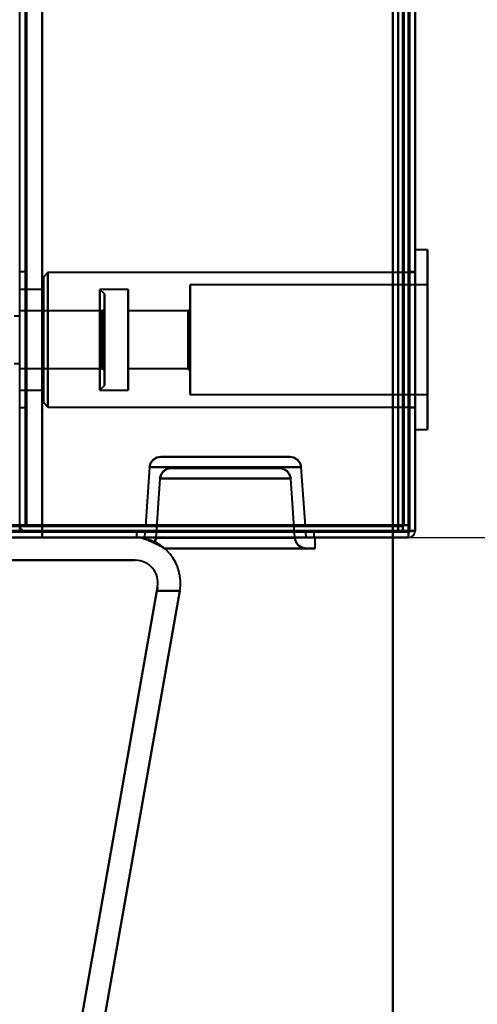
# Model space of a CAD drawing. Header units: millimetres. Extents: x -1087 to 1688, y -120 to 1010.
# Tile 54 of 86: x 502 to 542, y 87 to 174. Entities that reach past the tile are written whole.
import ezdxf

# ---------------------------------------------------------------- set-up
doc = ezdxf.new("R2010")
doc.units = ezdxf.units.MM
doc.layers.add('A-GENM', color=13, linetype='Continuous', lineweight=40)
doc.layers.add('G-IMPT', color=8, linetype='Continuous', lineweight=40)

# ---------------------------------------------------------------- blocks, each defined once
blk = doc.blocks.new('Maintenance r21 - Maintenance r21-751643-Arrière')
at = {"layer": 'A-GENM'}
for p, q in [((535, 939.653), (535, 1.653)), ((535, 1.653), (535, 939.653))]:
    blk.add_line(p, q, dxfattribs=at)
blk = doc.blocks.new('NEXA 700 CALQUES_dwg-751640-Arrière')
at = {"layer": 'G-IMPT'}
for p, q in [((536.47, 129.472), (536.47, 937.272)), ((501.97, 128.972), (501.97, 902.772)), ((536.97, 128.972), (536.97, 902.772)), ((538.07, 153.822), (536.97, 153.822)), ((538.07, 153.822), (536.97, 153.822)), ((536.97, 142.827), (536.97, 153.822)), ((536.97, 142.827), (536.97, 153.822)), ((536.97, 153.822), (536.97, 142.827)), ((536.97, 153.822), (536.97, 142.827)), ((538.07, 142.827), (538.07, 153.822)), ((538.07, 142.827), (538.07, 153.822)), ((538.07, 153.822), (538.07, 142.827)), ((538.07, 153.822), (538.07, 142.827)), ((502.47, 151.872), (501.97, 151.872)), ((502.47, 151.872), (501.97, 151.872)), ((502.47, 145.872), (502.47, 151.872)), ((502.47, 145.872), (502.47, 151.872)), ((502.47, 151.872), (502.47, 145.872)), ((502.47, 151.872), (502.47, 145.872)), ((504.47, 151.822), (504.07, 151.422)), ((504.47, 151.822), (504.07, 151.422)), ((536.97, 151.822), (504.47, 151.822)), ((536.97, 151.822), (504.47, 151.822)), ((504.47, 143.593), (504.47, 151.822)), ((504.47, 143.593), (504.47, 151.822)), ((504.47, 151.822), (504.47, 143.593)), ((504.47, 151.822), (504.47, 143.593)), ((536.97, 151.872), (536.47, 151.872)), ((536.97, 151.872), (536.47, 151.872)), ((536.47, 151.872), (536.47, 145.872)), ((536.47, 151.872), (536.47, 145.872)), ((536.47, 145.872), (536.47, 151.872)), ((536.47, 145.872), (536.47, 151.872)), ((536.97, 145.872), (536.97, 151.872)), ((536.97, 145.872), (536.97, 151.872)), ((536.97, 145.872), (536.97, 151.872)), ((536.97, 145.872), (536.97, 151.872)), ((536.97, 151.822), (536.97, 143.593)), ((536.97, 151.822), (536.97, 143.593)), ((504.07, 143.746), (504.07, 151.422)), ((504.07, 151.422), (504.07, 143.746)), ((504.07, 143.746), (504.07, 151.422)), ((504.07, 151.422), (504.07, 143.746)), ((538.07, 150.722), (517.07, 150.722)), ((538.07, 150.722), (517.07, 150.722)), ((517.07, 144.015), (517.07, 150.722)), ((517.07, 144.015), (517.07, 150.722)), ((517.07, 150.722), (517.07, 144.015)), ((517.07, 150.722), (517.07, 144.015)), ((538.07, 144.015), (538.07, 150.722)), ((538.07, 144.015), (538.07, 150.722)), ((538.07, 150.722), (538.07, 144.015)), ((538.07, 150.722), (538.07, 144.015)), ((504.07, 150.322), (501.97, 150.322)), ((504.07, 150.322), (501.97, 150.322)), ((504.07, 144.168), (504.07, 150.322)), ((504.07, 150.322), (504.07, 144.168)), ((504.07, 144.168), (504.07, 150.322)), ((504.07, 150.322), (504.07, 144.168)), ((511.57, 150.322), (509.07, 150.322)), ((509.47, 149.922), (509.07, 150.322)), ((511.57, 150.322), (509.07, 150.322)), ((509.47, 149.922), (509.07, 150.322)), ((509.07, 150.322), (509.07, 145.872)), ((509.07, 145.872), (509.07, 150.322)), ((509.07, 150.322), (509.07, 145.872)), ((509.07, 145.872), (509.07, 150.322)), ((509.47, 149.922), (509.47, 145.872)), ((509.47, 145.872), (509.47, 149.922)), ((509.47, 149.922), (509.47, 145.872)), ((509.47, 145.872), (509.47, 149.922)), ((511.57, 150.322), (511.57, 144.168)), ((511.57, 144.168), (511.57, 150.322)), ((511.57, 150.322), (511.57, 144.168)), ((511.57, 144.168), (511.57, 150.322)), ((509.27, 148.422), (501.97, 148.422)), ((509.27, 148.422), (501.97, 148.422)), ((504.47, 139.922), (504.47, 148.151)), ((504.47, 139.922), (504.47, 148.151)), ((504.47, 148.151), (504.47, 139.922)), ((504.47, 148.151), (504.47, 139.922)), ((509.47, 148.622), (509.27, 148.422)), ((509.47, 148.622), (509.27, 148.422)), ((509.27, 148.422), (509.27, 145.872)), ((509.27, 146.849), (509.27, 148.422)), ((509.27, 148.228), (509.27, 148.422)), ((509.27, 148.422), (509.27, 145.872)), ((509.27, 146.849), (509.27, 148.422)), ((509.27, 148.228), (509.27, 148.422)), ((509.27, 148.228), (509.27, 145.872)), ((509.27, 144.896), (509.27, 148.228)), ((509.27, 148.228), (509.27, 145.872)), ((509.27, 144.896), (509.27, 148.228)), ((509.47, 148.622), (509.47, 145.872)), ((509.47, 145.872), (509.47, 148.622)), ((509.47, 148.622), (509.47, 145.872)), ((509.47, 145.872), (509.47, 148.622)), ((516.87, 148.422), (511.57, 148.422)), ((516.87, 148.422), (511.57, 148.422)), ((511.57, 148.422), (511.57, 144.896)), ((511.57, 144.896), (511.57, 148.422)), ((511.57, 148.422), (511.57, 144.896)), ((511.57, 144.896), (511.57, 148.422)), ((517.07, 148.622), (516.87, 148.422)), ((517.07, 148.622), (516.87, 148.422)), ((516.87, 148.422), (516.87, 144.896)), ((516.87, 148.422), (516.87, 144.896)), ((516.87, 144.896), (516.87, 148.422)), ((516.87, 144.896), (516.87, 148.422)), ((517.07, 144.819), (517.07, 148.622)), ((517.07, 144.819), (517.07, 148.622)), ((517.07, 148.622), (517.07, 144.819)), ((517.07, 148.622), (517.07, 144.819)), ((536.97, 137.922), (536.97, 148.918)), ((536.97, 137.922), (536.97, 148.918)), ((536.97, 148.918), (536.97, 137.922)), ((536.97, 148.918), (536.97, 137.922)), ((536.97, 148.151), (536.97, 139.922)), ((536.97, 148.151), (536.97, 139.922)), ((538.07, 137.922), (538.07, 148.918)), ((538.07, 137.922), (538.07, 148.918)), ((538.07, 148.918), (538.07, 137.922)), ((538.07, 148.918), (538.07, 137.922)), ((501.97, 147.972), (501.47, 147.972)), ((501.97, 147.972), (501.47, 147.972)), ((504.07, 140.322), (504.07, 147.998)), ((504.07, 147.998), (504.07, 140.322)), ((504.07, 140.322), (504.07, 147.998)), ((504.07, 147.998), (504.07, 140.322)), ((504.07, 141.422), (504.07, 147.577)), ((504.07, 147.577), (504.07, 141.422)), ((504.07, 141.422), (504.07, 147.577)), ((504.07, 147.577), (504.07, 141.422)), ((509.07, 147.577), (509.07, 141.422)), ((509.07, 147.577), (509.07, 141.422)), ((511.57, 147.577), (511.57, 141.422)), ((511.57, 141.422), (511.57, 147.577)), ((511.57, 147.577), (511.57, 141.422)), ((511.57, 141.422), (511.57, 147.577)), ((517.07, 141.022), (517.07, 147.73)), ((517.07, 141.022), (517.07, 147.73)), ((517.07, 147.73), (517.07, 141.022)), ((517.07, 147.73), (517.07, 141.022)), ((538.07, 141.022), (538.07, 147.73)), ((538.07, 141.022), (538.07, 147.73)), ((538.07, 147.73), (538.07, 141.022)), ((538.07, 147.73), (538.07, 141.022)), ((509.27, 143.322), (509.27, 146.849)), ((509.27, 143.322), (509.27, 146.849)), ((511.57, 146.849), (511.57, 143.322)), ((511.57, 143.322), (511.57, 146.849)), ((511.57, 146.849), (511.57, 143.322)), ((511.57, 143.322), (511.57, 146.849)), ((516.87, 146.849), (516.87, 143.322)), ((516.87, 146.849), (516.87, 143.322)), ((516.87, 143.322), (516.87, 146.849)), ((516.87, 143.322), (516.87, 146.849)), ((517.07, 143.122), (517.07, 146.926)), ((517.07, 143.122), (517.07, 146.926)), ((517.07, 146.926), (517.07, 143.122)), ((517.07, 146.926), (517.07, 143.122)), ((502.47, 139.872), (502.47, 145.872)), ((502.47, 139.872), (502.47, 145.872)), ((502.47, 145.872), (502.47, 139.872)), ((502.47, 145.872), (502.47, 139.872)), ((509.07, 145.872), (509.07, 144.168)), ((509.07, 141.422), (509.07, 145.872)), ((509.07, 145.872), (509.07, 144.168)), ((509.07, 141.422), (509.07, 145.872)), ((509.27, 145.872), (509.27, 143.322)), ((509.27, 145.872), (509.27, 143.322)), ((509.47, 145.872), (509.47, 141.822)), ((509.47, 141.822), (509.47, 145.872)), ((509.47, 145.872), (509.47, 143.122)), ((509.47, 143.122), (509.47, 145.872)), ((509.47, 145.872), (509.47, 141.822)), ((509.47, 141.822), (509.47, 145.872)), ((509.47, 145.872), (509.47, 143.122)), ((509.47, 143.122), (509.47, 145.872)), ((536.47, 145.872), (536.47, 139.872)), ((536.47, 145.872), (536.47, 139.872)), ((536.47, 139.872), (536.47, 145.872)), ((536.47, 139.872), (536.47, 145.872)), ((536.97, 139.872), (536.97, 145.872)), ((536.97, 139.872), (536.97, 145.872)), ((501.47, 143.772), (501.97, 143.772)), ((501.47, 143.772), (501.97, 143.772)), ((501.97, 143.322), (509.27, 143.322)), ((501.97, 143.322), (509.27, 143.322)), ((509.27, 143.322), (509.47, 143.122)), ((509.27, 143.322), (509.47, 143.122)), ((511.57, 143.322), (516.87, 143.322)), ((511.57, 143.322), (516.87, 143.322)), ((516.87, 143.322), (517.07, 143.122)), ((516.87, 143.322), (517.07, 143.122)), ((501.97, 141.422), (504.07, 141.422)), ((501.97, 141.422), (504.07, 141.422)), ((509.07, 141.422), (509.47, 141.822)), ((509.07, 141.422), (509.47, 141.822)), ((509.07, 141.422), (511.57, 141.422)), ((509.07, 141.422), (511.57, 141.422)), ((504.07, 140.322), (504.47, 139.922)), ((504.07, 140.322), (504.47, 139.922)), ((517.07, 141.022), (538.07, 141.022)), ((517.07, 141.022), (538.07, 141.022)), ((501.97, 139.872), (502.47, 139.872)), ((501.97, 139.872), (502.47, 139.872)), ((504.47, 139.922), (536.97, 139.922)), ((504.47, 139.922), (536.97, 139.922)), ((536.47, 139.872), (536.97, 139.872)), ((536.47, 139.872), (536.97, 139.872)), ((536.97, 137.922), (538.07, 137.922)), ((536.97, 137.922), (538.07, 137.922)), ((520.17, 135.522), (514.452, 135.522)), ((514.452, 135.522), (520.17, 135.522)), ((514.452, 135.522), (525.887, 135.522)), ((525.887, 135.522), (520.17, 135.522)), ((520.17, 135.522), (525.887, 135.522)), ((513.455, 134.592), (513.09, 129.372)), ((520.17, 134.592), (513.455, 134.592)), ((526.885, 134.592), (513.455, 134.592)), ((513.455, 134.592), (520.17, 134.592)), ((515.385, 134.522), (520.17, 134.522)), ((524.955, 134.522), (515.385, 134.522)), ((520.17, 134.522), (515.385, 134.522)), ((526.885, 134.592), (520.17, 134.592)), ((520.17, 134.592), (526.885, 134.592)), ((520.17, 134.522), (524.955, 134.522)), ((524.955, 134.522), (520.17, 134.522)), ((527.25, 129.372), (526.885, 134.592)), ((514.387, 133.592), (514.021, 128.353)), ((514.387, 133.592), (525.952, 133.592)), ((514.387, 133.592), (520.17, 133.592)), ((520.17, 133.592), (514.387, 133.592)), ((520.17, 133.592), (525.952, 133.592)), ((525.952, 133.592), (520.17, 133.592)), ((526.319, 128.353), (525.952, 133.592)), ((501.97, 129.472), (502.57, 129.472)), ((502.57, 129.472), (501.97, 129.472)), ((501.97, 129.472), (502.57, 129.472)), ((502.57, 129.472), (501.97, 129.472)), ((520.17, 129.372), (513.09, 129.372)), ((513.09, 129.372), (527.25, 129.372)), ((513.09, 129.372), (527.25, 129.372)), ((527.25, 129.372), (520.17, 129.372)), ((527.25, 129.372), (520.17, 129.372)), ((535.87, 129.472), (535.87, 128.872)), ((535.87, 128.872), (535.87, 129.472)), ((536.47, 129.472), (535.87, 129.472)), ((535.87, 129.472), (536.47, 129.472)), ((536.37, 128.972), (536.37, 128.372)), ((536.37, 128.372), (536.37, 128.972)), ((536.97, 128.972), (536.37, 128.972)), ((536.37, 128.972), (536.97, 128.972)), ((536.97, 128.972), (536.37, 128.972)), ((536.97, 128.972), (536.37, 128.972)), ((536.37, 128.972), (536.97, 128.972)), ((536.37, 128.972), (536.97, 128.972)), ((228.07, 128.872), (535.87, 128.872)), ((512.22, 128.372), (520.17, 128.372)), ((512.295, 128.872), (512.295, 128.372)), ((528.045, 128.872), (512.295, 128.872)), ((528.045, 128.872), (512.295, 128.872)), ((512.295, 128.872), (528.045, 128.872)), ((512.295, 128.872), (528.045, 128.872)), ((520.17, 128.372), (512.295, 128.372)), ((512.295, 128.372), (528.045, 128.372)), ((512.295, 128.372), (520.17, 128.372)), ((513.055, 128.872), (513.02, 128.372)), ((513.02, 128.372), (520.17, 128.372)), ((520.17, 128.372), (513.02, 128.372)), ((513.055, 128.872), (520.17, 128.872)), ((527.285, 128.872), (513.055, 128.872)), ((527.285, 128.872), (513.055, 128.872)), ((514.021, 128.353), (520.17, 128.353)), ((526.319, 128.353), (514.021, 128.353)), ((520.17, 128.353), (514.021, 128.353)), ((520.17, 128.872), (527.285, 128.872)), ((520.17, 128.872), (527.285, 128.872)), ((528.045, 128.372), (520.17, 128.372)), ((520.17, 128.372), (527.32, 128.372)), ((527.32, 128.372), (520.17, 128.372)), ((520.17, 128.372), (528.045, 128.372)), ((520.17, 128.372), (528.12, 128.372)), ((520.17, 128.372), (528.12, 128.372)), ((520.17, 128.353), (526.319, 128.353)), ((526.319, 128.353), (520.17, 128.353)), ((527.32, 128.372), (527.285, 128.872)), ((528.045, 128.372), (528.045, 128.872)), ((528.12, 127.422), (528.12, 128.372)), ((520.17, 127.422), (514.791, 127.422)), ((520.17, 127.422), (514.791, 127.422)), ((514.791, 127.422), (528.12, 127.422)), ((527.316, 127.422), (514.791, 127.422)), ((514.791, 127.422), (527.316, 127.422)), ((514.791, 127.422), (527.316, 127.422)), ((528.12, 127.422), (520.17, 127.422))]:
    blk.add_line(p, q, dxfattribs=at)
at = {"layer": 'G-IMPT', "flags": 128}
for points in [[(535.87, 937.272), (535.87, 735.322), (535.87, 533.372), (535.87, 331.422), (535.87, 129.472)], [(535.87, 129.472), (535.87, 331.422), (535.87, 533.372), (535.87, 735.322), (535.87, 937.272)], [(535.87, 937.272), (535.87, 735.322), (535.87, 533.372), (535.87, 331.422), (535.87, 129.472)], [(535.97, 129.472), (535.97, 331.422), (535.97, 533.372), (535.97, 735.322), (535.97, 937.272)], [(535.97, 937.272), (535.97, 735.322), (535.97, 533.372), (535.97, 331.422), (535.97, 129.472)], [(535.97, 129.472), (535.97, 331.422), (535.97, 533.372), (535.97, 735.322), (535.97, 937.272)], [(536.37, 128.972), (536.37, 331.172), (536.37, 533.372), (536.37, 735.572), (536.37, 937.772)], [(536.37, 937.772), (536.37, 735.572), (536.37, 533.372), (536.37, 331.172), (536.37, 128.972)], [(536.37, 128.972), (536.37, 331.172), (536.37, 533.372), (536.37, 735.572), (536.37, 937.772)], [(536.47, 937.772), (536.47, 735.572), (536.47, 533.372), (536.47, 331.172), (536.47, 128.972)], [(536.47, 129.472), (536.47, 331.422), (536.47, 533.372), (536.47, 735.322), (536.47, 937.272)], [(536.47, 937.272), (536.47, 735.322), (536.47, 533.372), (536.47, 331.422), (536.47, 129.472)], [(536.47, 129.472), (536.47, 331.422), (536.47, 533.372), (536.47, 735.322), (536.47, 937.272)], [(536.47, 937.272), (536.47, 735.322), (536.47, 533.372), (536.47, 331.422), (536.47, 129.472)], [(536.47, 129.472), (536.47, 331.422), (536.47, 533.372), (536.47, 735.322), (536.47, 937.272)], [(536.47, 937.272), (536.47, 735.322), (536.47, 533.372), (536.47, 331.422), (536.47, 129.472)], [(536.97, 937.772), (536.97, 735.572), (536.97, 533.372), (536.97, 331.172), (536.97, 128.972)], [(536.97, 128.972), (536.97, 331.172), (536.97, 533.372), (536.97, 735.572), (536.97, 937.772)], [(502.47, 902.272), (502.47, 709.072), (502.47, 515.872), (502.47, 322.672), (502.47, 129.472)], [(502.47, 129.472), (502.47, 322.672), (502.47, 515.872), (502.47, 709.072), (502.47, 902.272)], [(502.57, 902.272), (502.57, 709.072), (502.57, 515.872), (502.57, 322.672), (502.57, 129.472)], [(502.57, 129.472), (502.57, 322.672), (502.57, 515.872), (502.57, 709.072), (502.57, 902.272)], [(502.57, 902.272), (502.57, 709.072), (502.57, 515.872), (502.57, 322.672), (502.57, 129.472)], [(502.57, 129.472), (502.57, 322.672), (502.57, 515.872), (502.57, 709.072), (502.57, 902.272)], [(502.57, 902.272), (502.57, 709.072), (502.57, 515.872), (502.57, 322.672), (502.57, 129.472)], [(502.57, 129.472), (502.57, 322.672), (502.57, 515.872), (502.57, 709.072), (502.57, 902.272)], [(503.97, 902.772), (503.97, 709.322), (503.97, 515.872), (503.97, 322.422), (503.97, 128.972)], [(503.97, 128.972), (503.97, 322.422), (503.97, 515.872), (503.97, 709.322), (503.97, 902.772)], [(503.97, 902.772), (503.97, 709.322), (503.97, 515.872), (503.97, 322.422), (503.97, 128.972)], [(503.97, 128.972), (503.97, 322.422), (503.97, 515.872), (503.97, 709.322), (503.97, 902.772)], [(503.97, 129.472), (503.97, 322.672), (503.97, 515.872), (503.97, 709.072), (503.97, 902.272)], [(503.97, 902.272), (503.97, 709.072), (503.97, 515.872), (503.97, 322.672), (503.97, 129.472)], [(503.97, 902.272), (503.97, 709.072), (503.97, 515.872), (503.97, 322.672), (503.97, 129.472)], [(503.97, 129.472), (503.97, 322.672), (503.97, 515.872), (503.97, 709.072), (503.97, 902.272)], [(535.47, 902.272), (535.47, 709.072), (535.47, 515.872), (535.47, 322.672), (535.47, 129.472)], [(535.47, 129.472), (535.47, 322.672), (535.47, 515.872), (535.47, 709.072), (535.47, 902.272)], [(535.47, 902.272), (535.47, 709.072), (535.47, 515.872), (535.47, 322.672), (535.47, 129.472)], [(535.47, 129.472), (535.47, 322.672), (535.47, 515.872), (535.47, 709.072), (535.47, 902.272)], [(536.37, 128.972), (536.37, 322.422), (536.37, 515.872), (536.37, 709.322), (536.37, 902.772)], [(536.37, 902.772), (536.37, 709.322), (536.37, 515.872), (536.37, 322.422), (536.37, 128.972)], [(536.37, 902.772), (536.37, 709.322), (536.37, 515.872), (536.37, 322.422), (536.37, 128.972)], [(536.47, 128.972), (536.47, 322.422), (536.47, 515.872), (536.47, 709.322), (536.47, 902.772)], [(536.97, 128.972), (536.97, 322.422), (536.97, 515.872), (536.97, 709.322), (536.97, 902.772)], [(536.97, 902.772), (536.97, 709.322), (536.97, 515.872), (536.97, 322.422), (536.97, 128.972)], [(535.47, 129.472), (535.47, 148.622), (535.47, 167.772), (535.47, 186.922), (535.47, 206.072)], [(535.47, 129.472), (535.47, 148.622), (535.47, 167.772), (535.47, 186.922), (535.47, 206.072)], [(535.47, 206.072), (535.47, 186.922), (535.47, 167.772), (535.47, 148.622), (535.47, 129.472)], [(535.47, 206.072), (535.47, 186.922), (535.47, 167.772), (535.47, 148.622), (535.47, 129.472)], [(536.37, 128.972), (536.37, 148.247), (536.37, 167.522), (536.37, 186.797), (536.37, 206.072)], [(536.37, 206.072), (536.37, 186.797), (536.37, 167.522), (536.37, 148.247), (536.37, 128.972)], [(536.37, 128.972), (536.37, 148.247), (536.37, 167.522), (536.37, 186.797), (536.37, 206.072)], [(536.47, 206.072), (536.47, 186.797), (536.47, 167.522), (536.47, 148.247), (536.47, 128.972)], [(536.97, 128.972), (536.97, 148.247), (536.97, 167.522), (536.97, 186.797), (536.97, 206.072)], [(536.97, 206.072), (536.97, 186.797), (536.97, 167.522), (536.97, 148.247), (536.97, 128.972)], [(536.97, 206.072), (536.97, 186.797), (536.97, 167.522), (536.97, 148.247), (536.97, 128.972)], [(536.97, 128.972), (536.97, 148.247), (536.97, 167.522), (536.97, 186.797), (536.97, 206.072)], [(513.455, 134.592), (513.545, 134.944), (513.774, 135.257), (514.102, 135.459), (514.452, 135.522)], [(514.452, 135.522), (514.102, 135.459), (513.774, 135.257), (513.545, 134.944), (513.455, 134.592)], [(525.887, 135.522), (526.237, 135.459), (526.565, 135.257), (526.794, 134.944), (526.885, 134.592)], [(526.885, 134.592), (526.794, 134.944), (526.565, 135.257), (526.237, 135.459), (525.887, 135.522)], [(515.385, 134.522), (515.035, 134.459), (514.707, 134.257), (514.478, 133.944), (514.387, 133.592)], [(514.387, 133.592), (514.478, 133.944), (514.707, 134.257), (515.035, 134.459), (515.385, 134.522)], [(525.952, 133.592), (525.861, 133.944), (525.633, 134.257), (525.305, 134.459), (524.955, 134.522)], [(524.955, 134.522), (525.305, 134.459), (525.633, 134.257), (525.861, 133.944), (525.952, 133.592)], [(227.57, 128.972), (304.77, 128.972), (381.97, 128.972), (459.17, 128.972), (536.37, 128.972)], [(227.57, 128.972), (304.77, 128.972), (381.97, 128.972), (459.17, 128.972), (536.37, 128.972)], [(536.37, 128.972), (459.17, 128.972), (381.97, 128.972), (304.77, 128.972), (227.57, 128.972)], [(535.87, 129.472), (458.92, 129.472), (381.97, 129.472), (305.02, 129.472), (228.07, 129.472)], [(535.87, 129.472), (458.92, 129.472), (381.97, 129.472), (305.02, 129.472), (228.07, 129.472)], [(228.07, 129.472), (305.02, 129.472), (381.97, 129.472), (458.92, 129.472), (535.87, 129.472)], [(228.07, 129.372), (305.02, 129.372), (381.97, 129.372), (458.92, 129.372), (535.87, 129.372)], [(535.87, 129.372), (458.92, 129.372), (381.97, 129.372), (305.02, 129.372), (228.07, 129.372)], [(228.07, 129.372), (305.02, 129.372), (381.97, 129.372), (458.92, 129.372), (535.87, 129.372)], [(502.52, 129.472), (502.382, 129.472), (502.245, 129.472), (502.107, 129.472), (501.97, 129.472)], [(501.97, 129.472), (502.107, 129.46), (502.245, 129.447), (502.382, 129.435), (502.52, 129.422)], [(502.52, 129.422), (502.382, 129.435), (502.245, 129.447), (502.107, 129.46), (501.97, 129.472)], [(501.97, 129.472), (502.107, 129.472), (502.245, 129.472), (502.382, 129.472), (502.52, 129.472)], [(535.47, 129.472), (527.232, 129.472), (518.995, 129.472), (510.757, 129.472), (502.52, 129.472)], [(502.52, 129.472), (510.757, 129.472), (518.995, 129.472), (527.232, 129.472), (535.47, 129.472)], [(502.52, 129.422), (510.757, 129.41), (518.995, 129.397), (527.232, 129.385), (535.47, 129.372)], [(535.47, 129.372), (527.232, 129.385), (518.995, 129.397), (510.757, 129.41), (502.52, 129.422)], [(502.57, 129.472), (510.795, 129.472), (519.02, 129.472), (527.245, 129.472), (535.47, 129.472)], [(502.57, 129.472), (502.92, 129.472), (503.27, 129.472), (503.62, 129.472), (503.97, 129.472)], [(503.97, 129.472), (503.62, 129.472), (503.27, 129.472), (502.92, 129.472), (502.57, 129.472)], [(535.47, 129.472), (527.245, 129.472), (519.02, 129.472), (510.795, 129.472), (502.57, 129.472)], [(502.57, 129.472), (502.92, 129.472), (503.27, 129.472), (503.62, 129.472), (503.97, 129.472)], [(503.97, 129.472), (503.62, 129.472), (503.27, 129.472), (502.92, 129.472), (502.57, 129.472)], [(502.57, 129.372), (510.795, 129.372), (519.02, 129.372), (527.245, 129.372), (535.47, 129.372)], [(535.47, 129.372), (527.245, 129.372), (519.02, 129.372), (510.795, 129.372), (502.57, 129.372)], [(503.97, 128.972), (503.97, 129.097), (503.97, 129.222), (503.97, 129.347), (503.97, 129.472)], [(503.97, 129.472), (503.97, 129.347), (503.97, 129.222), (503.97, 129.097), (503.97, 128.972)], [(535.47, 129.472), (527.595, 129.472), (519.72, 129.472), (511.845, 129.472), (503.97, 129.472)], [(503.97, 129.472), (503.97, 129.347), (503.97, 129.222), (503.97, 129.097), (503.97, 128.972)], [(503.97, 129.472), (511.845, 129.472), (519.72, 129.472), (527.595, 129.472), (535.47, 129.472)], [(503.97, 128.972), (503.97, 129.097), (503.97, 129.222), (503.97, 129.347), (503.97, 129.472)], [(503.97, 129.472), (511.845, 129.472), (519.72, 129.472), (527.595, 129.472), (535.47, 129.472)], [(535.47, 129.472), (527.595, 129.472), (519.72, 129.472), (511.845, 129.472), (503.97, 129.472)], [(503.97, 128.972), (512.07, 128.972), (520.17, 128.972), (528.27, 128.972), (536.37, 128.972)], [(536.37, 128.972), (528.27, 128.972), (520.17, 128.972), (512.07, 128.972), (503.97, 128.972)], [(536.37, 128.972), (528.27, 128.972), (520.17, 128.972), (512.07, 128.972), (503.97, 128.972)], [(503.97, 128.972), (512.082, 128.972), (520.195, 128.972), (528.307, 128.972), (536.42, 128.972)], [(503.97, 128.972), (512.07, 128.972), (520.17, 128.972), (528.27, 128.972), (536.37, 128.972)], [(536.42, 128.972), (528.307, 128.972), (520.195, 128.972), (512.082, 128.972), (503.97, 128.972)], [(503.97, 128.972), (512.07, 128.972), (520.17, 128.972), (528.27, 128.972), (536.37, 128.972)], [(536.37, 128.972), (528.27, 128.972), (520.17, 128.972), (512.07, 128.972), (503.97, 128.972)], [(536.42, 128.922), (528.307, 128.91), (520.195, 128.897), (512.082, 128.885), (503.97, 128.872)], [(503.97, 128.872), (512.082, 128.885), (520.195, 128.897), (528.307, 128.91), (536.42, 128.922)], [(535.47, 129.372), (535.47, 129.247), (535.47, 129.122), (535.47, 128.997), (535.47, 128.872)], [(535.47, 128.872), (535.47, 128.997), (535.47, 129.122), (535.47, 129.247), (535.47, 129.372)], [(535.47, 129.372), (535.47, 129.247), (535.47, 129.122), (535.47, 128.997), (535.47, 128.872)], [(535.47, 128.872), (535.47, 128.997), (535.47, 129.122), (535.47, 129.247), (535.47, 129.372)], [(535.87, 129.422), (535.87, 129.435), (535.87, 129.447), (535.87, 129.46), (535.87, 129.472)], [(535.87, 129.472), (535.882, 129.472), (535.895, 129.472), (535.907, 129.472), (535.92, 129.472)], [(535.87, 129.372), (535.87, 129.385), (535.87, 129.397), (535.87, 129.41), (535.87, 129.422)], [(535.87, 129.372), (535.87, 129.247), (535.87, 129.122), (535.87, 128.997), (535.87, 128.872)], [(535.87, 128.872), (535.87, 128.997), (535.87, 129.122), (535.87, 129.247), (535.87, 129.372)], [(535.92, 129.472), (535.932, 129.472), (535.945, 129.472), (535.957, 129.472), (535.97, 129.472)], [(535.97, 129.472), (536.095, 129.472), (536.22, 129.472), (536.345, 129.472), (536.47, 129.472)], [(536.47, 129.472), (536.345, 129.472), (536.22, 129.472), (536.095, 129.472), (535.97, 129.472)], [(536.37, 128.972), (536.37, 128.96), (536.37, 128.947), (536.37, 128.935), (536.37, 128.922)], [(536.42, 128.972), (536.407, 128.972), (536.395, 128.972), (536.382, 128.972), (536.37, 128.972)], [(536.37, 128.922), (536.37, 128.91), (536.37, 128.897), (536.37, 128.885), (536.37, 128.872)], [(536.47, 128.972), (536.457, 128.972), (536.445, 128.972), (536.432, 128.972), (536.42, 128.972)], [(536.42, 128.972), (536.557, 128.972), (536.695, 128.972), (536.832, 128.972), (536.97, 128.972)], [(536.97, 128.972), (536.832, 128.972), (536.695, 128.972), (536.557, 128.972), (536.42, 128.972)], [(536.97, 128.972), (536.832, 128.96), (536.695, 128.947), (536.557, 128.935), (536.42, 128.922)], [(536.42, 128.922), (536.557, 128.935), (536.695, 128.947), (536.832, 128.96), (536.97, 128.972)], [(536.47, 128.972), (536.47, 129.097), (536.47, 129.222), (536.47, 129.347), (536.47, 129.472)], [(536.47, 129.472), (536.47, 129.347), (536.47, 129.222), (536.47, 129.097), (536.47, 128.972)], [(536.97, 128.972), (536.845, 128.972), (536.72, 128.972), (536.595, 128.972), (536.47, 128.972)], [(536.47, 128.972), (536.595, 128.972), (536.72, 128.972), (536.845, 128.972), (536.97, 128.972)], [(536.37, 128.872), (459.17, 128.872), (381.97, 128.872), (304.77, 128.872), (227.57, 128.872)], [(536.37, 128.372), (459.17, 128.372), (381.97, 128.372), (304.77, 128.372), (227.57, 128.372)], [(227.57, 128.372), (304.77, 128.372), (381.97, 128.372), (459.17, 128.372), (536.37, 128.372)], [(536.37, 128.372), (459.17, 128.372), (381.97, 128.372), (304.77, 128.372), (227.57, 128.372)], [(227.57, 128.372), (304.77, 128.372), (381.97, 128.372), (459.17, 128.372), (536.37, 128.372)], [(228.07, 128.872), (305.02, 128.872), (381.97, 128.872), (458.92, 128.872), (535.87, 128.872)], [(228.07, 128.872), (305.02, 128.872), (381.97, 128.872), (458.92, 128.872), (535.87, 128.872)], [(535.87, 128.872), (458.92, 128.872), (381.97, 128.872), (305.02, 128.872), (228.07, 128.872)], [(535.87, 128.872), (458.92, 128.872), (381.97, 128.872), (305.02, 128.872), (228.07, 128.872)], [(535.87, 128.872), (458.92, 128.872), (381.97, 128.872), (305.02, 128.872), (228.07, 128.872)], [(228.07, 128.872), (305.02, 128.872), (381.97, 128.872), (458.92, 128.872), (535.87, 128.872)], [(512.203, 128.372), (506.394, 128.372), (500.586, 128.372), (494.778, 128.372), (488.97, 128.372)], [(488.97, 128.372), (494.778, 128.372), (500.586, 128.372), (506.394, 128.372), (512.203, 128.372)], [(503.97, 128.372), (503.32, 128.372), (502.67, 128.372), (502.02, 128.372), (501.37, 128.372)], [(501.37, 128.372), (502.02, 128.372), (502.67, 128.372), (503.32, 128.372), (503.97, 128.372)], [(503.97, 128.872), (503.62, 128.872), (503.27, 128.872), (502.92, 128.872), (502.57, 128.872)], [(502.57, 128.872), (502.92, 128.872), (503.27, 128.872), (503.62, 128.872), (503.97, 128.872)], [(503.97, 128.872), (503.62, 128.872), (503.27, 128.872), (502.92, 128.872), (502.57, 128.872)], [(502.57, 128.872), (502.92, 128.872), (503.27, 128.872), (503.62, 128.872), (503.97, 128.872)], [(535.47, 128.872), (527.595, 128.872), (519.72, 128.872), (511.845, 128.872), (503.97, 128.872)], [(503.97, 128.872), (511.845, 128.872), (519.72, 128.872), (527.595, 128.872), (535.47, 128.872)], [(535.47, 128.872), (527.595, 128.872), (519.72, 128.872), (511.845, 128.872), (503.97, 128.872)], [(503.97, 128.872), (512.07, 128.872), (520.17, 128.872), (528.27, 128.872), (536.37, 128.872)], [(536.37, 128.872), (528.27, 128.872), (520.17, 128.872), (512.07, 128.872), (503.97, 128.872)], [(503.97, 128.872), (511.845, 128.872), (519.72, 128.872), (527.595, 128.872), (535.47, 128.872)], [(503.97, 128.872), (503.97, 128.747), (503.97, 128.622), (503.97, 128.497), (503.97, 128.372)], [(503.97, 128.372), (503.97, 128.497), (503.97, 128.622), (503.97, 128.747), (503.97, 128.872)], [(503.97, 128.872), (503.97, 128.747), (503.97, 128.622), (503.97, 128.497), (503.97, 128.372)], [(503.97, 128.372), (503.97, 128.497), (503.97, 128.622), (503.97, 128.747), (503.97, 128.872)], [(503.97, 128.372), (512.07, 128.372), (520.17, 128.372), (528.27, 128.372), (536.37, 128.372)], [(512.203, 128.372), (510.144, 128.372), (508.086, 128.372), (506.028, 128.372), (503.97, 128.372)], [(512.203, 128.372), (510.144, 128.372), (508.086, 128.372), (506.028, 128.372), (503.97, 128.372)], [(503.97, 128.372), (506.028, 128.372), (508.086, 128.372), (510.144, 128.372), (512.203, 128.372)], [(536.37, 128.372), (530.328, 128.372), (524.286, 128.372), (518.244, 128.372), (512.203, 128.372)], [(514.021, 128.353), (514.01, 128.263), (513.991, 128.173), (513.963, 128.082), (513.926, 127.993)], [(513.926, 127.993), (513.963, 128.082), (513.991, 128.173), (514.01, 128.263), (514.021, 128.353)], [(527.316, 127.422), (526.966, 127.486), (526.638, 127.687), (526.409, 128.001), (526.319, 128.353)], [(526.319, 128.353), (526.409, 128.001), (526.638, 127.687), (526.966, 127.486), (527.316, 127.422)], [(536.37, 128.872), (536.245, 128.872), (536.12, 128.872), (535.995, 128.872), (535.87, 128.872)], [(535.87, 128.872), (535.995, 128.872), (536.12, 128.872), (536.245, 128.872), (536.37, 128.872)], [(536.37, 128.372), (536.37, 128.497), (536.37, 128.622), (536.37, 128.747), (536.37, 128.872)], [(536.37, 128.872), (536.37, 128.747), (536.37, 128.622), (536.37, 128.497), (536.37, 128.372)], [(488.97, 126.372), (494.778, 126.372), (500.586, 126.372), (506.394, 126.372), (512.203, 126.372)], [(512.203, 126.372), (506.394, 126.372), (500.586, 126.372), (494.778, 126.372), (488.97, 126.372)], [(488.97, 126.372), (494.778, 126.372), (500.586, 126.372), (506.394, 126.372), (512.203, 126.372)], [(512.203, 126.372), (506.394, 126.372), (500.586, 126.372), (494.778, 126.372), (488.97, 126.372)], [(492.947, 3.653), (498.238, 33.659), (503.529, 63.665), (508.82, 93.671), (514.111, 123.678)], [(514.111, 123.678), (508.82, 93.671), (503.529, 63.665), (498.238, 33.659), (492.947, 3.653)], [(514.111, 123.678), (508.82, 93.671), (503.529, 63.665), (498.238, 33.659), (492.947, 3.653)], [(492.947, 3.653), (498.238, 33.659), (503.529, 63.665), (508.82, 93.671), (514.111, 123.678)], [(516.142, 123.678), (510.836, 93.585), (505.529, 63.492), (500.223, 33.398), (494.917, 3.305)], [(494.917, 3.305), (500.223, 33.398), (505.529, 63.492), (510.836, 93.585), (516.142, 123.678)], [(494.917, 3.305), (500.223, 33.398), (505.529, 63.492), (510.836, 93.585), (516.142, 123.678)], [(516.142, 123.678), (510.836, 93.585), (505.529, 63.492), (500.223, 33.398), (494.917, 3.305)], [(514.111, 123.678), (514.126, 123.765), (514.142, 123.851), (514.157, 123.938), (514.172, 124.025)], [(514.172, 124.025), (514.157, 123.938), (514.142, 123.851), (514.126, 123.765), (514.111, 123.678)], [(514.172, 124.025), (514.157, 123.938), (514.142, 123.851), (514.126, 123.765), (514.111, 123.678)], [(514.111, 123.678), (514.126, 123.765), (514.142, 123.851), (514.157, 123.938), (514.172, 124.025)], [(514.111, 123.678), (514.619, 123.678), (515.126, 123.678), (515.634, 123.678), (516.142, 123.678)], [(516.142, 123.678), (515.634, 123.678), (515.126, 123.678), (514.619, 123.678), (514.111, 123.678)], [(514.111, 123.678), (514.619, 123.678), (515.126, 123.678), (515.634, 123.678), (516.142, 123.678)], [(516.142, 123.678), (515.634, 123.678), (515.126, 123.678), (514.619, 123.678), (514.111, 123.678)]]:
    blk.add_lwpolyline(points, dxfattribs=at)
at = {"layer": 'G-IMPT'}
for centre, radius, start, end in [((502.57, 129.472), 0.6, 180, 270), ((502.57, 129.472), 0.6, 180, 270), ((502.57, 129.472), 0.6, 180, 270), ((502.57, 129.472), 0.6, 180, 270), ((536.37, 128.972), 0.6, 270, 0), ((536.37, 128.972), 0.6, 270, 0), ((536.37, 128.972), 0.6, 270, 0), ((536.37, 128.972), 0.6, 270, 0), ((512.203, 124.372), 4, 350, 90), ((512.203, 124.372), 4, 350, 90), ((512.203, 124.372), 2, 350, 90), ((512.203, 124.372), 2, 350, 90), ((512.203, 124.372), 2, 350, 90), ((512.203, 124.372), 2, 350, 90)]:
    blk.add_arc(centre, radius, start, end, dxfattribs=at)
for points, knots in [([(514.791, 127.422), (514.409, 127.638), (513.879, 127.91), (513.364, 128.138), (513.103, 128.242), (512.924, 128.309), (512.763, 128.358), (512.573, 128.395), (512.311, 128.407), (512.159, 128.349), (512.311, 128.407), (512.573, 128.395), (512.763, 128.358), (512.924, 128.309), (513.103, 128.242), (513.364, 128.138), (513.879, 127.91), (514.409, 127.638), (514.791, 127.422)], [0, 0, 0, 0, 0.125, 0.1875, 0.21875, 0.25, 0.28125, 0.3125, 0.375, 0.5, 0.625, 0.6875, 0.71875, 0.75, 0.78125, 0.8125, 0.875, 1, 1, 1, 1]), ([(514.791, 127.422), (514.769, 127.422), (514.72, 127.449), (514.619, 127.547), (514.497, 127.645), (514.39, 127.719), (514.311, 127.773), (514.231, 127.824), (514.128, 127.884), (513.98, 127.968), (513.928, 127.996), (513.926, 127.993)], [0, 0, 0, 0, 0.125, 0.25, 0.375, 0.4375, 0.5, 0.5625, 0.625, 0.75, 1, 1, 1, 1]), ([(513.926, 127.993), (513.927, 127.994), (513.988, 127.964), (514.164, 127.865), (514.324, 127.765), (514.483, 127.656), (514.624, 127.542), (514.723, 127.447), (514.769, 127.422), (514.791, 127.422)], [0, 0, 0, 0, 0.25, 0.375, 0.5, 0.625, 0.75, 0.875, 1, 1, 1, 1])]:
    blk.add_open_spline(points, degree=3, knots=knots, dxfattribs=at)

msp = doc.modelspace()

# ---------------------------------------------------------------- linework, layer by layer
at = {"color": 94, "lineweight": 30}
msp.add_line((-607.63, 128.372), (611.57, 128.372), dxfattribs=at)
msp.add_line((-607.63, 128.372), (611.57, 128.372), dxfattribs=at)

# ---------------------------------------------------------------- block references
at = {"layer": 'A-GENM'}
msp.add_blockref('Maintenance r21 - Maintenance r21-751643-Arrière', (0, 0), dxfattribs=at)
at = {"layer": 'G-IMPT'}
msp.add_blockref('NEXA 700 CALQUES_dwg-751640-Arrière', (0, 0), dxfattribs=at)

doc.saveas('drawing.dxf')
